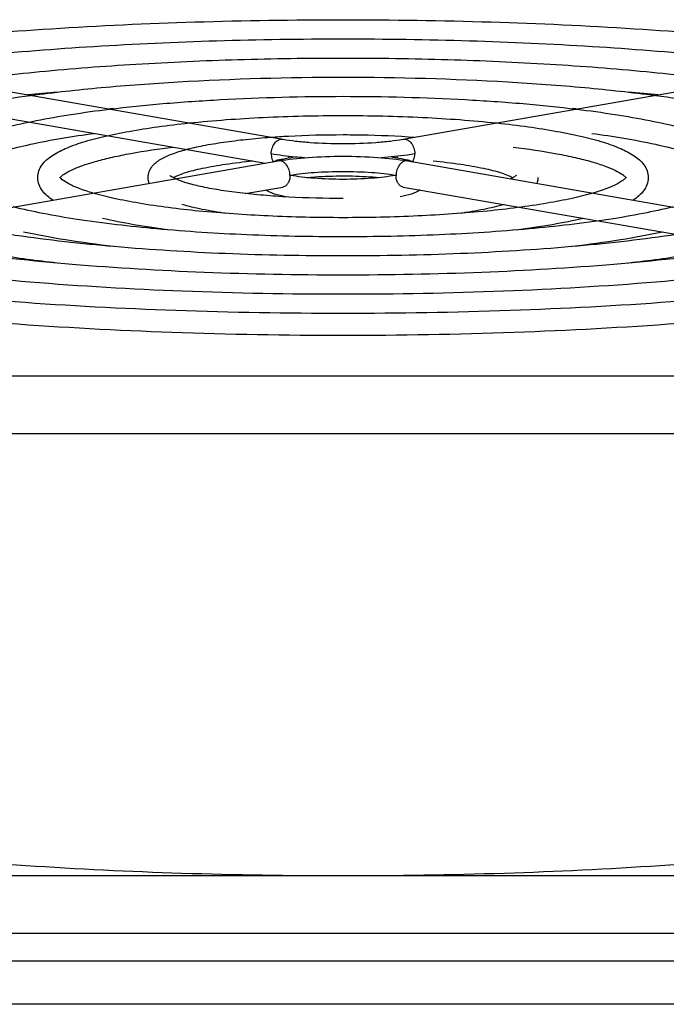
# Model space of a CAD drawing. Extents: x -1404 to 1181, y 8 to 1628.
# Tile 72 of 75: x 694 to 738, y 1015 to 1082. Entities that reach past the tile are written whole.
import ezdxf

# ---------------------------------------------------------------- set-up
doc = ezdxf.new("R2010")
doc.units = 0
doc.header["$LTSCALE"] = 65.395
doc.layers.add('SG48_1', color=7, linetype='CONTINUOUS')

msp = doc.modelspace()

# ---------------------------------------------------------------- linework, layer by layer
at = {"layer": 'SG48_1', "color": 6, "linetype": 'CONTINUOUS'}
for p, q in [((674.406, 1080.283), (711.883, 1073.776)), ((720.06, 1073.776), (757.537, 1080.283)), ((674.248, 1078.484), (710.711, 1072.152)), ((674.098, 1065.794), (711.575, 1072.302)), ((720.368, 1072.302), (757.845, 1065.794)), ((709.323, 1070.084), (711.883, 1070.529)), ((720.06, 1070.529), (754.597, 1064.532)), ((660.972, 1057.696), (770.972, 1057.696)), ((770.972, 1053.756), (660.972, 1053.756)), ((660.972, 1023.72), (770.972, 1023.72))]:
    msp.add_line(p, q, dxfattribs=at)
at = {"layer": 'SG48_1', "color": 2, "linetype": 'CONTINUOUS'}
msp.add_line((770.972, 1019.78), (660.972, 1019.78), dxfattribs=at)
at = {"layer": 'SG48_1', "color": 9, "linetype": 'CONTINUOUS'}
for p, q in [((640.972, 1017.927), (839.972, 1017.927)), ((839.972, 1014.973), (640.972, 1014.973))]:
    msp.add_line(p, q, dxfattribs=at)
at = {"layer": 'SG48_1', "color": 6, "linetype": 'CONTINUOUS'}
for centre, radius, start, end in [((711.228, 912.924), 164.711, 95.11913, 95.81408), ((720.489, 910.556), 167.089, 84.19087, 84.87585), ((712.837, 932.429), 143.967, 94.96941, 95.08944), ((719.107, 932.429), 143.967, 84.91056, 85.03061), ((712.984, 1067.129), 5.42, 104.60052, 106.57021), ((718.91, 1066.949), 5.606, 73.65093, 75.48448), ((734.901, 1070.941), 0.378, 36.45908, 38.05598)]:
    msp.add_arc(centre, radius, start, end, dxfattribs=at)
at = {"layer": 'SG48_1', "color": 2, "linetype": 'CONTINUOUS'}
for centre, start, end in [((711.135, 1072.985), 337.41059, 342.29622), ((720.809, 1072.985), 197.70379, 202.58804)]:
    msp.add_arc(centre, 1.228, start, end, dxfattribs=at)
at = {"layer": 'SG48_1', "color": 6, "linetype": 'CONTINUOUS'}
for points, knots in [([(678.729, 1079.533), (681.476, 1079.936), (687.274, 1080.631), (696.34, 1081.357), (706.004, 1081.803), (712.616, 1081.902), (715.972, 1081.902)], [0, 0, 0, 0, 0.223032, 0.468893, 0.730451, 1, 1, 1, 1]), ([(715.972, 1081.902), (719.327, 1081.902), (725.939, 1081.803), (735.603, 1081.357), (744.669, 1080.631), (750.467, 1079.936), (753.214, 1079.533)], [0, 0, 0, 0, 0.269549, 0.531107, 0.776968, 1, 1, 1, 1]), ([(684.054, 1078.608), (686.42, 1078.947), (691.402, 1079.531), (699.18, 1080.142), (707.45, 1080.516), (713.104, 1080.6), (715.972, 1080.6)], [0, 0, 0, 0, 0.22404, 0.470063, 0.73119, 1, 1, 1, 1]), ([(715.972, 1080.6), (718.839, 1080.6), (724.493, 1080.516), (732.764, 1080.142), (740.541, 1079.531), (745.524, 1078.947), (747.89, 1078.608)], [0, 0, 0, 0, 0.26881, 0.529937, 0.77596, 1, 1, 1, 1]), ([(689.386, 1077.682), (691.369, 1077.957), (695.534, 1078.43), (702.021, 1078.926), (708.897, 1079.23), (713.592, 1079.297), (715.972, 1079.297)], [0, 0, 0, 0, 0.225367, 0.471605, 0.732162, 1, 1, 1, 1]), ([(715.972, 1079.297), (718.351, 1079.297), (723.046, 1079.23), (729.923, 1078.926), (736.41, 1078.43), (740.574, 1077.957), (742.557, 1077.682)], [0, 0, 0, 0, 0.267838, 0.528395, 0.774633, 1, 1, 1, 1]), ([(694.73, 1076.754), (696.329, 1076.965), (699.672, 1077.329), (706.751, 1077.848), (712.237, 1077.995), (715.972, 1077.995)], [0, 0, 0, 0, 0.227207, 0.47375, 1, 1, 1, 1]), ([(715.972, 1077.995), (719.706, 1077.995), (725.193, 1077.848), (732.271, 1077.329), (735.614, 1076.965), (737.213, 1076.754)], [0, 0, 0, 0, 0.52625, 0.772793, 1, 1, 1, 1]), ([(680.222, 1071.167), (680.222, 1071.362), (680.287, 1071.754), (680.554, 1072.285), (680.946, 1072.75), (681.634, 1073.331), (682.771, 1073.969), (684.445, 1074.633), (686.504, 1075.248), (688.936, 1075.815), (691.718, 1076.328), (693.691, 1076.618), (694.73, 1076.754)], [0, 0, 0, 0, 0.035922, 0.071697, 0.108297, 0.147258, 0.237002, 0.346935, 0.478825, 0.632514, 0.806836, 1, 1, 1, 1]), ([(700.098, 1075.822), (701.307, 1075.97), (703.823, 1076.225), (709.113, 1076.589), (713.198, 1076.693), (715.972, 1076.693)], [0, 0, 0, 0, 0.229875, 0.476841, 1, 1, 1, 1]), ([(715.972, 1076.693), (718.746, 1076.693), (722.83, 1076.589), (728.12, 1076.225), (730.636, 1075.97), (731.846, 1075.822)], [0, 0, 0, 0, 0.523159, 0.770125, 1, 1, 1, 1]), ([(737.213, 1076.754), (738.252, 1076.618), (740.226, 1076.328), (743.008, 1075.814), (745.44, 1075.248), (747.498, 1074.633), (749.173, 1073.969), (750.31, 1073.331), (750.998, 1072.75), (751.39, 1072.285), (751.657, 1071.754), (751.722, 1071.362), (751.722, 1071.167)], [0, 0, 0, 0, 0.193166, 0.367488, 0.521178, 0.653068, 0.763, 0.852742, 0.891703, 0.928302, 0.964077, 1, 1, 1, 1]), ([(687.722, 1071.167), (687.722, 1071.343), (687.782, 1071.694), (688.025, 1072.162), (688.374, 1072.563), (688.975, 1073.051), (689.953, 1073.579), (691.384, 1074.123), (693.136, 1074.623), (695.199, 1075.079), (697.553, 1075.488), (699.221, 1075.716), (700.098, 1075.822)], [0, 0, 0, 0, 0.038002, 0.075318, 0.112836, 0.15226, 0.242201, 0.351852, 0.483151, 0.635907, 0.808839, 1, 1, 1, 1]), ([(731.846, 1075.822), (732.723, 1075.716), (734.391, 1075.488), (736.745, 1075.079), (738.808, 1074.623), (740.559, 1074.123), (741.99, 1073.579), (742.969, 1073.051), (743.57, 1072.563), (743.919, 1072.162), (744.162, 1071.694), (744.222, 1071.343), (744.222, 1071.167)], [0, 0, 0, 0, 0.191163, 0.364096, 0.516852, 0.64815, 0.7578, 0.84774, 0.887163, 0.924681, 0.961997, 1, 1, 1, 1]), ([(695.222, 1071.167), (695.222, 1071.325), (695.278, 1071.637), (695.5, 1072.044), (695.81, 1072.38), (696.325, 1072.775), (697.15, 1073.192), (698.343, 1073.614), (699.795, 1073.996), (701.497, 1074.34), (703.43, 1074.642), (704.797, 1074.806), (705.514, 1074.882)], [0, 0, 0, 0, 0.04117, 0.08075, 0.119522, 0.15953, 0.249663, 0.358935, 0.489475, 0.640972, 0.8119, 1, 1, 1, 1]), ([(705.514, 1074.882), (707.186, 1075.058), (710.671, 1075.31), (714.162, 1075.39), (715.972, 1075.39)], [0, 0, 0, 0, 0.481725, 1, 1, 1, 1]), ([(715.972, 1075.39), (717.781, 1075.39), (721.273, 1075.31), (724.757, 1075.058), (726.43, 1074.882)], [0, 0, 0, 0, 0.518275, 1, 1, 1, 1]), ([(726.43, 1074.882), (727.147, 1074.806), (728.513, 1074.642), (730.447, 1074.34), (732.149, 1073.996), (733.601, 1073.614), (734.794, 1073.192), (735.618, 1072.775), (736.134, 1072.38), (736.443, 1072.044), (736.666, 1071.637), (736.722, 1071.325), (736.722, 1071.167)], [0, 0, 0, 0, 0.188099, 0.359026, 0.510523, 0.641063, 0.750337, 0.840471, 0.880479, 0.919252, 0.958831, 1, 1, 1, 1]), ([(689.222, 1071.167), (689.222, 1071.18), (689.227, 1071.207), (689.248, 1071.249), (689.298, 1071.336), (689.422, 1071.477), (689.65, 1071.667), (689.978, 1071.881), (690.593, 1072.207), (691.594, 1072.605), (693.048, 1073.047), (695.559, 1073.644), (697.606, 1073.977), (699.058, 1074.176)], [0, 0, 0, 0, 0.003714, 0.007556, 0.013543, 0.032468, 0.060914, 0.098409, 0.144445, 0.26046, 0.406357, 0.579844, 1, 1, 1, 1]), ([(702.722, 1071.168), (702.722, 1071.311), (702.777, 1071.59), (702.987, 1071.939), (703.265, 1072.209), (703.704, 1072.508), (704.386, 1072.809), (705.359, 1073.106), (706.533, 1073.367), (707.898, 1073.593), (709.433, 1073.781), (710.511, 1073.875), (711.074, 1073.916)], [0, 0, 0, 0, 0.046428, 0.089541, 0.130027, 0.170672, 0.260925, 0.369905, 0.499777, 0.649723, 0.817496, 1, 1, 1, 1]), ([(711.074, 1073.916), (711.468, 1073.945), (713.098, 1074.047), (714.733, 1074.088), (715.972, 1074.088)], [0, 0, 0, 0, 0.241718, 1, 1, 1, 1]), ([(711.883, 1073.776), (712.169, 1073.726), (712.789, 1073.641), (714.151, 1073.518), (715.972, 1073.46), (717.792, 1073.518), (719.155, 1073.641), (719.774, 1073.726), (720.06, 1073.776)], [0, 0, 0, 0, 0.106223, 0.228494, 0.5, 0.771506, 0.893777, 1, 1, 1, 1]), ([(715.972, 1074.088), (716.39, 1074.088), (718.024, 1074.074), (719.657, 1074.005), (720.87, 1073.916)], [0, 0, 0, 0, 0.255984, 1, 1, 1, 1]), ([(732.885, 1074.176), (734.338, 1073.977), (736.384, 1073.644), (738.895, 1073.047), (740.35, 1072.606), (741.35, 1072.207), (741.966, 1071.881), (742.294, 1071.667), (742.521, 1071.477), (742.646, 1071.336), (742.696, 1071.249), (742.716, 1071.207), (742.722, 1071.18), (742.722, 1071.167)], [0, 0, 0, 0, 0.420153, 0.593639, 0.739536, 0.855552, 0.901588, 0.939084, 0.967531, 0.986456, 0.992444, 0.996289, 1, 1, 1, 1]), ([(696.791, 1071.225), (696.877, 1071.313), (697.139, 1071.499), (697.653, 1071.761), (698.373, 1072.038), (699.278, 1072.313), (700.352, 1072.577), (702.077, 1072.924), (703.452, 1073.126), (704.413, 1073.246)], [0, 0, 0, 0, 0.046274, 0.11981, 0.217354, 0.336759, 0.476331, 0.63449, 1, 1, 1, 1]), ([(727.53, 1073.246), (728.529, 1073.122), (729.952, 1072.912), (731.731, 1072.546), (732.825, 1072.27), (733.733, 1071.982), (734.435, 1071.696), (734.876, 1071.454), (735.101, 1071.278), (735.174, 1071.205), (735.198, 1071.174)], [0, 0, 0, 0, 0.376152, 0.537573, 0.678778, 0.797987, 0.893239, 0.961905, 0.985093, 1, 1, 1, 1]), ([(704.419, 1071.167), (704.526, 1071.225), (704.783, 1071.341), (705.443, 1071.574), (706.522, 1071.84), (708.07, 1072.107), (709.215, 1072.243), (709.834, 1072.305)], [0, 0, 0, 0, 0.06569, 0.151956, 0.377661, 0.664134, 1, 1, 1, 1]), ([(711.161, 1072.231), (711.183, 1072.239), (711.274, 1072.272), (711.367, 1072.302), (711.438, 1072.323)], [0, 0, 0, 0, 0.242368, 1, 1, 1, 1]), ([(711.575, 1072.302), (712.247, 1072.419), (713.712, 1072.573), (715.972, 1072.646), (718.232, 1072.573), (719.697, 1072.419), (720.368, 1072.302)], [0, 0, 0, 0, 0.231679, 0.5, 0.768321, 1, 1, 1, 1]), ([(711.617, 1072.373), (711.695, 1072.394), (712.038, 1072.476), (712.386, 1072.536), (712.656, 1072.576)], [0, 0, 0, 0, 0.227278, 1, 1, 1, 1]), ([(719.288, 1072.576), (719.382, 1072.562), (719.727, 1072.508), (720.07, 1072.44), (720.315, 1072.376)], [0, 0, 0, 0, 0.272277, 1, 1, 1, 1]), ([(720.488, 1072.329), (720.514, 1072.321), (720.613, 1072.291), (720.711, 1072.258), (720.783, 1072.23)], [0, 0, 0, 0, 0.258635, 1, 1, 1, 1]), ([(722.109, 1072.305), (722.728, 1072.243), (723.874, 1072.107), (725.422, 1071.84), (726.5, 1071.574), (727.16, 1071.341), (727.418, 1071.225), (727.524, 1071.167)], [0, 0, 0, 0, 0.335856, 0.622325, 0.848033, 0.934303, 1, 1, 1, 1]), ([(696.244, 1069.64), (696.109, 1069.728), (695.853, 1069.915), (695.522, 1070.259), (695.283, 1070.679), (695.222, 1071.003), (695.222, 1071.167)], [0, 0, 0, 0, 0.252608, 0.495508, 0.742597, 1, 1, 1, 1]), ([(696.722, 1071.194), (696.72, 1071.198), (696.716, 1071.209), (696.718, 1071.196), (696.721, 1071.186), (696.722, 1071.174), (696.722, 1071.167)], [0, 0, 0, 0, 0.240184, 0.312954, 0.605304, 1, 1, 1, 1]), ([(698.981, 1070.116), (698.663, 1070.208), (698.102, 1070.39), (697.4, 1070.69), (696.978, 1070.939), (696.787, 1071.109), (696.736, 1071.171), (696.722, 1071.194)], [0, 0, 0, 0, 0.392113, 0.69755, 0.905527, 0.968084, 1, 1, 1, 1]), ([(696.739, 1071.165), (696.742, 1071.17), (696.758, 1071.191), (696.776, 1071.21), (696.791, 1071.225)], [0, 0, 0, 0, 0.200005, 1, 1, 1, 1]), ([(702.791, 1070.776), (702.78, 1070.807), (702.74, 1070.934), (702.722, 1071.067), (702.722, 1071.168)], [0, 0, 0, 0, 0.245712, 1, 1, 1, 1]), ([(704.579, 1071.088), (704.49, 1071.129), (704.356, 1071.199), (704.23, 1071.285), (704.191, 1071.322)], [0, 0, 0, 0, 0.646122, 1, 1, 1, 1]), ([(715.972, 1069.747), (714.745, 1069.747), (712.939, 1069.792), (710.6, 1069.951), (709.007, 1070.11), (707.579, 1070.308), (706.354, 1070.535), (705.371, 1070.784), (704.808, 1070.981), (704.579, 1071.088)], [0, 0, 0, 0, 0.319411, 0.470084, 0.610089, 0.736166, 0.84524, 0.934313, 1, 1, 1, 1]), ([(715.972, 1071.049), (715.323, 1071.049), (714.384, 1071.08), (713.205, 1071.193), (712.675, 1071.271), (712.433, 1071.316)], [0, 0, 0, 0, 0.54813, 0.792029, 1, 1, 1, 1]), ([(713.494, 1071.168), (713.686, 1071.187), (714.51, 1071.259), (715.338, 1071.286), (715.972, 1071.286)], [0, 0, 0, 0, 0.233343, 1, 1, 1, 1]), ([(719.51, 1071.316), (719.268, 1071.271), (718.738, 1071.193), (717.559, 1071.08), (716.621, 1071.049), (715.972, 1071.049)], [0, 0, 0, 0, 0.207972, 0.45187, 1, 1, 1, 1]), ([(715.972, 1071.286), (716.189, 1071.286), (717.016, 1071.276), (717.843, 1071.23), (718.45, 1071.168)], [0, 0, 0, 0, 0.262009, 1, 1, 1, 1]), ([(727.766, 1071.336), (727.77, 1071.341), (727.74, 1071.308), (727.723, 1071.297), (727.675, 1071.258), (727.619, 1071.222), (727.546, 1071.179), (727.46, 1071.133), (727.398, 1071.103), (727.364, 1071.088)], [0, 0, 0, 0, 0.043848, 0.123291, 0.237751, 0.384802, 0.562073, 0.767666, 1, 1, 1, 1]), ([(729.222, 1071.167), (729.222, 1071.134), (729.216, 1071.001), (729.186, 1070.87), (729.153, 1070.777)], [0, 0, 0, 0, 0.253911, 1, 1, 1, 1]), ([(735.225, 1071.193), (735.226, 1071.197), (735.23, 1071.211), (735.217, 1071.185), (735.201, 1071.165), (735.16, 1071.115), (735.1, 1071.058), (735.014, 1070.988), (734.905, 1070.911), (734.773, 1070.829), (734.618, 1070.743), (734.441, 1070.654), (734.243, 1070.564), (733.94, 1070.439), (733.513, 1070.284), (733.154, 1070.172), (732.963, 1070.116)], [0, 0, 0, 0, 0.004649, 0.008227, 0.021354, 0.044669, 0.078131, 0.121261, 0.173601, 0.23468, 0.304113, 0.381545, 0.466681, 0.559275, 0.765933, 1, 1, 1, 1]), ([(736.722, 1071.167), (736.722, 1071.003), (736.661, 1070.679), (736.421, 1070.259), (736.09, 1069.915), (735.835, 1069.728), (735.699, 1069.64)], [0, 0, 0, 0, 0.257406, 0.504496, 0.747396, 1, 1, 1, 1]), ([(712.085, 1069.856), (711.826, 1069.906), (711.355, 1070.017), (710.899, 1070.203), (710.716, 1070.325)], [0, 0, 0, 0, 0.545424, 1, 1, 1, 1]), ([(721.228, 1070.326), (721.045, 1070.203), (720.589, 1070.017), (720.118, 1069.906), (719.858, 1069.856)], [0, 0, 0, 0, 0.454571, 1, 1, 1, 1]), ([(715.972, 1068.444), (714.279, 1068.444), (711.002, 1068.516), (706.368, 1068.833), (702.867, 1069.269), (700.48, 1069.723), (699.448, 1069.979), (698.981, 1070.116)], [0, 0, 0, 0, 0.296768, 0.57414, 0.813907, 0.914585, 1, 1, 1, 1]), ([(732.963, 1070.116), (732.495, 1069.979), (731.464, 1069.723), (729.076, 1069.269), (725.575, 1068.833), (720.941, 1068.516), (717.665, 1068.444), (715.972, 1068.444)], [0, 0, 0, 0, 0.085415, 0.186093, 0.425859, 0.703232, 1, 1, 1, 1]), ([(715.972, 1067.142), (713.795, 1067.142), (709.564, 1067.228), (703.53, 1067.613), (698.904, 1068.142), (695.663, 1068.694), (694.224, 1069.007), (693.557, 1069.174)], [0, 0, 0, 0, 0.289576, 0.562774, 0.804139, 0.908533, 1, 1, 1, 1]), ([(708.049, 1068.731), (707.494, 1068.808), (706.477, 1068.974), (705.472, 1069.205), (705.021, 1069.337)], [0, 0, 0, 0, 0.543751, 1, 1, 1, 1]), ([(738.387, 1069.174), (737.72, 1069.007), (736.28, 1068.694), (733.04, 1068.142), (728.414, 1067.613), (722.38, 1067.228), (718.149, 1067.142), (715.972, 1067.142)], [0, 0, 0, 0, 0.091466, 0.195861, 0.437226, 0.710424, 1, 1, 1, 1]), ([(726.923, 1069.337), (726.472, 1069.205), (725.466, 1068.974), (724.449, 1068.808), (723.894, 1068.731)], [0, 0, 0, 0, 0.456248, 1, 1, 1, 1]), ([(715.972, 1065.84), (713.309, 1065.84), (708.121, 1065.941), (700.69, 1066.395), (694.951, 1067.021), (690.877, 1067.674), (689.044, 1068.043), (688.186, 1068.241)], [0, 0, 0, 0, 0.285961, 0.557063, 0.799241, 0.905506, 1, 1, 1, 1]), ([(704.203, 1067.603), (703.377, 1067.707), (701.838, 1067.929), (700.313, 1068.23), (699.612, 1068.398)], [0, 0, 0, 0, 0.535843, 1, 1, 1, 1]), ([(743.757, 1068.241), (742.9, 1068.043), (741.066, 1067.674), (736.993, 1067.021), (731.254, 1066.395), (723.823, 1065.941), (718.635, 1065.84), (715.972, 1065.84)], [0, 0, 0, 0, 0.094494, 0.200759, 0.442937, 0.714039, 1, 1, 1, 1]), ([(732.332, 1068.398), (731.631, 1068.23), (730.105, 1067.929), (728.567, 1067.707), (727.741, 1067.603)], [0, 0, 0, 0, 0.464157, 1, 1, 1, 1]), ([(715.972, 1064.537), (712.822, 1064.537), (706.676, 1064.655), (697.851, 1065.179), (691.004, 1065.902), (686.106, 1066.656), (683.885, 1067.084), (682.84, 1067.313)], [0, 0, 0, 0, 0.283779, 0.553615, 0.796285, 0.903681, 1, 1, 1, 1]), ([(700.365, 1066.48), (699.275, 1066.61), (697.232, 1066.889), (695.202, 1067.262), (694.26, 1067.469)], [0, 0, 0, 0, 0.532215, 1, 1, 1, 1]), ([(749.103, 1067.313), (748.059, 1067.084), (745.837, 1066.656), (740.94, 1065.902), (734.093, 1065.179), (725.268, 1064.655), (719.122, 1064.537), (715.972, 1064.537)], [0, 0, 0, 0, 0.096319, 0.203715, 0.446385, 0.716221, 1, 1, 1, 1]), ([(737.684, 1067.469), (736.741, 1067.262), (734.712, 1066.889), (732.668, 1066.61), (731.578, 1066.48)], [0, 0, 0, 0, 0.467785, 1, 1, 1, 1]), ([(715.972, 1063.235), (712.335, 1063.235), (705.231, 1063.368), (695.012, 1063.963), (687.061, 1064.784), (681.343, 1065.641), (678.737, 1066.127), (677.508, 1066.387)], [0, 0, 0, 0, 0.282319, 0.551308, 0.794307, 0.90246, 1, 1, 1, 1]), ([(696.533, 1065.358), (695.181, 1065.514), (692.637, 1065.851), (690.109, 1066.297), (688.929, 1066.543)], [0, 0, 0, 0, 0.530184, 1, 1, 1, 1]), ([(754.436, 1066.387), (753.206, 1066.127), (750.6, 1065.641), (744.883, 1064.784), (736.931, 1063.963), (726.713, 1063.368), (719.609, 1063.235), (715.972, 1063.235)], [0, 0, 0, 0, 0.09754, 0.205693, 0.448692, 0.717681, 1, 1, 1, 1]), ([(743.015, 1066.543), (741.835, 1066.297), (739.306, 1065.851), (736.762, 1065.514), (735.411, 1065.358)], [0, 0, 0, 0, 0.469815, 1, 1, 1, 1]), ([(715.972, 1061.933), (712.18, 1061.933), (704.741, 1062.06), (693.958, 1062.626), (684.051, 1063.541), (677.808, 1064.423), (674.911, 1064.939)], [0, 0, 0, 0, 0.276023, 0.541373, 0.785817, 1, 1, 1, 1]), ([(757.033, 1064.939), (754.136, 1064.423), (747.893, 1063.541), (737.986, 1062.626), (727.202, 1062.06), (719.764, 1061.933), (715.972, 1061.933)], [0, 0, 0, 0, 0.214183, 0.458627, 0.723976, 1, 1, 1, 1]), ([(715.972, 1060.433), (712.092, 1060.433), (704.486, 1060.565), (693.47, 1061.154), (684.797, 1061.971), (678.435, 1062.823), (675.481, 1063.308), (674.07, 1063.567)], [0, 0, 0, 0, 0.276666, 0.542345, 0.786577, 0.897669, 1, 1, 1, 1]), ([(757.874, 1063.567), (756.462, 1063.308), (753.508, 1062.823), (747.147, 1061.971), (738.474, 1061.154), (727.457, 1060.565), (719.851, 1060.433), (715.972, 1060.433)], [0, 0, 0, 0, 0.102331, 0.213423, 0.457655, 0.723334, 1, 1, 1, 1]), ([(675.72, 1026.412), (678.646, 1025.952), (684.864, 1025.163), (694.634, 1024.339), (705.121, 1023.833), (712.315, 1023.72), (715.972, 1023.72)], [0, 0, 0, 0, 0.220096, 0.465494, 0.72831, 1, 1, 1, 1]), ([(715.972, 1023.72), (719.628, 1023.72), (726.823, 1023.833), (737.309, 1024.339), (747.079, 1025.163), (753.297, 1025.952), (756.224, 1026.412)], [0, 0, 0, 0, 0.27169, 0.534506, 0.779904, 1, 1, 1, 1])]:
    msp.add_open_spline(points, degree=3, knots=knots, dxfattribs=at)
at = {"layer": 'SG48_1', "color": 9, "linetype": 'CONTINUOUS'}
for points, knots in [([(711.093, 1072.778), (711.093, 1072.913), (711.135, 1073.179), (711.309, 1073.519), (711.567, 1073.752), (711.788, 1073.792), (711.883, 1073.776)], [0, 0, 0, 0, 0.285881, 0.55832, 0.795626, 1, 1, 1, 1]), ([(720.06, 1073.776), (720.155, 1073.792), (720.376, 1073.752), (720.635, 1073.519), (720.808, 1073.179), (720.851, 1072.913), (720.851, 1072.778)], [0, 0, 0, 0, 0.204374, 0.44168, 0.714119, 1, 1, 1, 1]), ([(712.366, 1071.305), (712.366, 1071.44), (712.323, 1071.705), (712.15, 1072.046), (711.891, 1072.279), (711.67, 1072.319), (711.575, 1072.302)], [0, 0, 0, 0, 0.285881, 0.55832, 0.795626, 1, 1, 1, 1]), ([(720.368, 1072.302), (720.273, 1072.319), (720.053, 1072.279), (719.794, 1072.046), (719.621, 1071.705), (719.578, 1071.44), (719.578, 1071.305)], [0, 0, 0, 0, 0.204374, 0.44168, 0.714119, 1, 1, 1, 1])]:
    msp.add_open_spline(points, degree=3, knots=knots, dxfattribs=at)
at = {"layer": 'SG48_1', "color": 2, "linetype": 'CONTINUOUS'}
for points, knots in [([(711.093, 1072.778), (711.093, 1072.73), (711.103, 1072.549), (711.158, 1072.367), (711.229, 1072.254)], [0, 0, 0, 0, 0.267186, 1, 1, 1, 1]), ([(713.344, 1072.518), (713.138, 1072.532), (712.385, 1072.594), (711.634, 1072.684), (711.093, 1072.778)], [0, 0, 0, 0, 0.272543, 1, 1, 1, 1]), ([(720.851, 1072.778), (720.683, 1072.749), (719.936, 1072.633), (719.184, 1072.56), (718.6, 1072.518)], [0, 0, 0, 0, 0.225241, 1, 1, 1, 1]), ([(720.715, 1072.254), (720.737, 1072.29), (720.82, 1072.453), (720.851, 1072.639), (720.851, 1072.778)], [0, 0, 0, 0, 0.233015, 1, 1, 1, 1]), ([(719.578, 1071.305), (719.031, 1071.4), (717.829, 1071.525), (715.972, 1071.586), (714.115, 1071.525), (712.913, 1071.4), (712.366, 1071.305)], [0, 0, 0, 0, 0.230158, 0.5, 0.769842, 1, 1, 1, 1]), ([(712.366, 1071.305), (712.366, 1071.21), (712.345, 1071.028), (712.248, 1070.784), (712.092, 1070.603), (711.952, 1070.541), (711.883, 1070.529)], [0, 0, 0, 0, 0.289032, 0.552846, 0.786927, 1, 1, 1, 1]), ([(720.06, 1070.529), (719.992, 1070.541), (719.852, 1070.603), (719.696, 1070.784), (719.599, 1071.028), (719.578, 1071.21), (719.578, 1071.305)], [0, 0, 0, 0, 0.213073, 0.447154, 0.710968, 1, 1, 1, 1])]:
    msp.add_open_spline(points, degree=3, knots=knots, dxfattribs=at)

doc.saveas('drawing.dxf')
